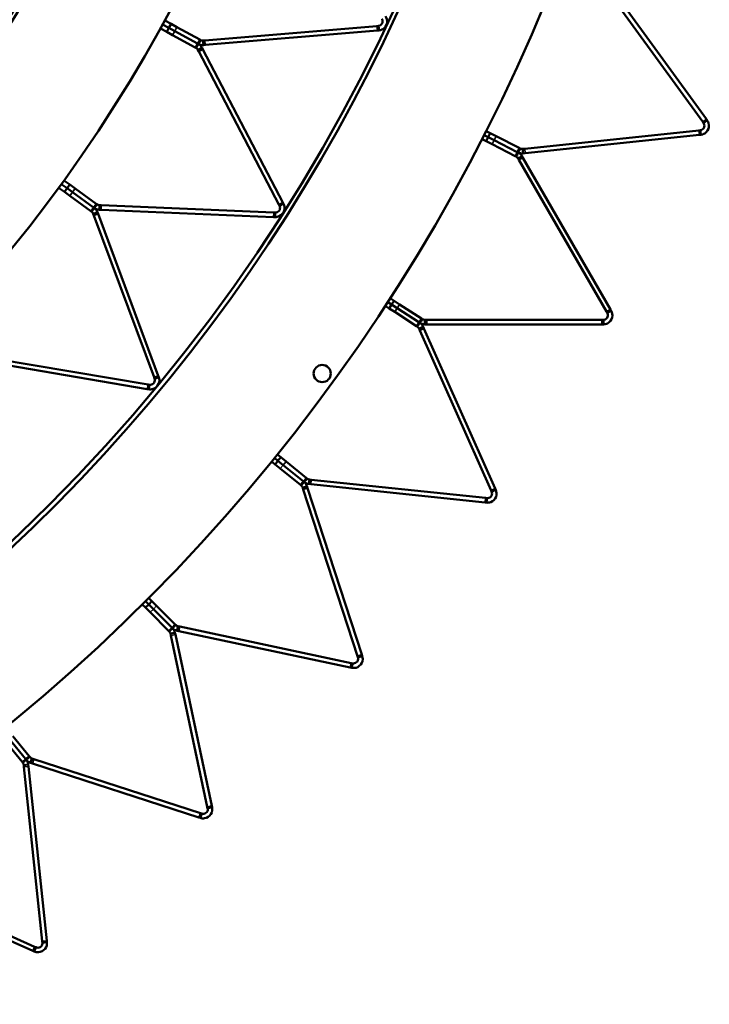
# Model space of a CAD drawing. Header units: millimetres. Extents: x 317 to 1217, y 559 to 3427.
# Tile 10 of 23: x 1026 to 1178, y 633 to 850. Entities that reach past the tile are written whole.
import ezdxf

# ---------------------------------------------------------------- set-up
doc = ezdxf.new("R2010")
doc.units = ezdxf.units.MM
doc.layers.add('Visible (ISO)', color=7, linetype='Continuous', lineweight=50)
doc.layers.add('Visible Narrow (ISO)', color=7, linetype='Continuous', lineweight=35)

msp = doc.modelspace()

# ---------------------------------------------------------------- linework, layer by layer
at = {"layer": 'Visible (ISO)'}
for p, q in [((1154.53, 859), (1177.2, 827.8)), ((1176.39, 827.21), (1153.72, 858.41)), ((1058.85, 847.9), (1057.46, 848.66)), ((1058.85, 847.9), (1057.46, 848.66)), ((1057.94, 849.54), (1059.33, 848.78)), ((1058.85, 847.9), (1058.37, 847.03)), ((1059.33, 848.78), (1058.85, 847.9)), ((1058.85, 847.9), (1060.13, 847.2)), ((1060.13, 847.2), (1058.85, 847.9)), ((1059.33, 848.78), (1060.61, 848.07)), ((1060.61, 848.07), (1065.63, 845.32)), ((1066.76, 845.13), (1104.66, 848.31)), ((1105, 848.34), (1104.66, 848.31)), ((1105.04, 847.9), (1105, 848.34)), ((1105.09, 847.34), (1105.04, 847.9)), ((1056.98, 847.79), (1058.37, 847.03)), ((1059.65, 846.32), (1058.37, 847.03)), ((1064.66, 843.56), (1059.65, 846.32)), ((1060.13, 847.2), (1065.14, 844.44)), ((1065.14, 844.44), (1060.13, 847.2)), ((1104.75, 847.31), (1066.85, 844.13)), ((1104.75, 847.31), (1105.09, 847.34)), ((1064.66, 843.56), (1064.85, 843.46)), ((1065.06, 843.85), (1064.85, 843.46)), ((1065.33, 844.34), (1065.06, 843.85)), ((1065.33, 844.34), (1065.14, 844.44)), ((1065.14, 844.44), (1065.33, 844.34)), ((1065.33, 844.34), (1065.6, 844.83)), ((1065.6, 844.83), (1065.81, 845.22)), ((1065.81, 845.22), (1065.63, 845.32)), ((1066.14, 843.51), (1065.64, 843.25)), ((1066.32, 843.17), (1066.14, 843.51)), ((1066.76, 845.13), (1066.38, 845.1)), ((1066.41, 844.66), (1066.38, 845.1)), ((1066.46, 844.1), (1066.41, 844.66)), ((1066.46, 844.1), (1066.85, 844.13)), ((1065.64, 843.25), (1065.25, 843.05)), ((1065.25, 843.05), (1065.43, 842.7)), ((1083.05, 809), (1065.43, 842.7)), ((1066.32, 843.17), (1083.94, 809.46)), ((1176.39, 827.21), (1176.59, 826.94)), ((1176.94, 827.2), (1176.59, 826.94)), ((1177.4, 827.53), (1176.94, 827.2)), ((1177.4, 827.53), (1177.2, 827.8)), ((1129.16, 823.82), (1128.27, 824.27)), ((1129.16, 823.82), (1128.27, 824.27)), ((1128.72, 825.16), (1129.61, 824.71)), ((1129.61, 824.71), (1129.16, 823.82)), ((1129.61, 824.71), (1130.92, 824.05)), ((1130.92, 824.05), (1136, 821.45)), ((1137.19, 821.29), (1175.55, 825.32)), ((1175.65, 824.33), (1137.3, 820.29)), ((1175.88, 825.36), (1175.55, 825.32)), ((1175.65, 824.33), (1175.99, 824.36)), ((1175.93, 824.92), (1175.88, 825.36)), ((1175.99, 824.36), (1175.93, 824.92)), ((1127.82, 823.38), (1128.7, 822.93)), ((1129.16, 823.82), (1128.7, 822.93)), ((1130.01, 822.26), (1128.7, 822.93)), ((1129.16, 823.82), (1130.46, 823.16)), ((1130.46, 823.16), (1129.16, 823.82)), ((1135.09, 819.67), (1130.01, 822.26)), ((1130.46, 823.16), (1135.55, 820.56)), ((1135.55, 820.56), (1130.46, 823.16)), ((1135.09, 819.67), (1135.3, 819.57)), ((1135.5, 819.96), (1135.3, 819.57)), ((1135.76, 820.46), (1135.5, 819.96)), ((1135.76, 820.46), (1135.55, 820.56)), ((1135.55, 820.56), (1135.76, 820.46)), ((1135.76, 820.46), (1136.01, 820.96)), ((1136.21, 821.35), (1136, 821.45)), ((1136.01, 820.96), (1136.21, 821.35)), ((1136.58, 819.67), (1136.1, 819.39)), ((1136.79, 819.31), (1136.58, 819.67)), ((1137.19, 821.29), (1136.77, 821.24)), ((1136.82, 820.81), (1136.77, 821.24)), ((1136.87, 820.25), (1136.82, 820.81)), ((1136.87, 820.25), (1137.3, 820.29)), ((1136.1, 819.39), (1135.72, 819.17)), ((1135.72, 819.17), (1135.93, 818.81)), ((1155.21, 785.41), (1135.93, 818.81)), ((1136.79, 819.31), (1156.08, 785.91)), ((1036.43, 812.59), (1035.16, 813.51)), ((1036.43, 812.59), (1035.16, 813.51)), ((1035.74, 814.32), (1037.02, 813.39)), ((1037.02, 813.39), (1036.43, 812.59)), ((1037.02, 813.39), (1038.21, 812.53)), ((1034.57, 812.71), (1035.85, 811.78)), ((1036.43, 812.59), (1035.85, 811.78)), ((1037.03, 810.92), (1035.85, 811.78)), ((1036.43, 812.59), (1037.62, 811.73)), ((1037.62, 811.73), (1036.43, 812.59)), ((1037.62, 811.73), (1042.25, 808.36)), ((1042.25, 808.36), (1037.62, 811.73)), ((1038.21, 812.53), (1042.83, 809.17)), ((1041.66, 807.55), (1037.03, 810.92)), ((1042.75, 808.69), (1043.01, 809.05)), ((1043.01, 809.05), (1042.83, 809.17)), ((1043.53, 808.42), (1043.55, 808.86)), ((1043.94, 808.84), (1043.55, 808.86)), ((1043.94, 808.84), (1081.94, 807.25)), ((1083.05, 809), (1083.21, 808.7)), ((1083.6, 808.9), (1083.21, 808.7)), ((1084.1, 809.16), (1083.6, 808.9)), ((1084.1, 809.16), (1083.94, 809.46)), ((1041.66, 807.55), (1041.83, 807.43)), ((1042.09, 807.79), (1041.83, 807.43)), ((1042.42, 808.24), (1042.09, 807.79)), ((1042.59, 807.12), (1042.18, 806.97)), ((1042.18, 806.97), (1042.32, 806.6)), ((1042.42, 808.24), (1042.25, 808.36)), ((1042.25, 808.36), (1042.42, 808.24)), ((1042.42, 808.24), (1042.75, 808.69)), ((1043.12, 807.32), (1042.59, 807.12)), ((1043.25, 806.95), (1043.12, 807.32)), ((1043.25, 806.95), (1056.51, 771.3)), ((1043.51, 807.86), (1043.53, 808.42)), ((1043.51, 807.86), (1043.9, 807.84)), ((1081.9, 806.25), (1043.9, 807.84)), ((1082.28, 807.23), (1081.94, 807.25)), ((1082.24, 806.24), (1082.26, 806.79)), ((1082.26, 806.79), (1082.28, 807.23)), ((1055.57, 770.96), (1042.32, 806.6)), ((1081.9, 806.25), (1082.24, 806.24)), ((1107.88, 786.97), (1107.05, 787.51)), ((1107.88, 786.97), (1107.05, 787.51)), ((1107.59, 788.35), (1108.43, 787.81)), ((1108.43, 787.81), (1107.88, 786.97)), ((1108.43, 787.81), (1109.66, 787.01)), ((1106.5, 786.68), (1107.34, 786.13)), ((1107.88, 786.97), (1107.34, 786.13)), ((1108.57, 785.34), (1107.34, 786.13)), ((1107.88, 786.97), (1109.11, 786.17)), ((1109.11, 786.17), (1107.88, 786.97)), ((1113.35, 782.23), (1108.57, 785.34)), ((1109.11, 786.17), (1113.9, 783.07)), ((1113.9, 783.07), (1109.11, 786.17)), ((1109.66, 787.01), (1114.44, 783.9)), ((1155.21, 785.41), (1155.38, 785.11)), ((1155.76, 785.33), (1155.38, 785.11)), ((1156.25, 785.61), (1155.76, 785.33)), ((1156.25, 785.61), (1156.08, 785.91)), ((1114.1, 782.94), (1113.79, 782.47)), ((1114.1, 782.94), (1113.9, 783.07)), ((1113.9, 783.07), (1114.1, 782.94)), ((1114.1, 782.94), (1114.4, 783.41)), ((1114.4, 783.41), (1114.64, 783.78)), ((1114.64, 783.78), (1114.44, 783.9)), ((1115.18, 783.17), (1115.18, 783.61)), ((1115.61, 783.61), (1115.18, 783.61)), ((1115.18, 782.61), (1115.18, 783.17)), ((1115.61, 783.61), (1154.18, 783.61)), ((1154.51, 783.61), (1154.18, 783.61)), ((1154.51, 783.17), (1154.51, 783.61)), ((1154.51, 782.61), (1154.51, 783.17)), ((1113.35, 782.23), (1113.55, 782.1)), ((1113.79, 782.47), (1113.55, 782.1)), ((1114.32, 781.85), (1113.92, 781.67)), ((1113.92, 781.67), (1114.09, 781.28)), ((1129.78, 746.05), (1114.09, 781.28)), ((1114.83, 782.07), (1114.32, 781.85)), ((1115.01, 781.69), (1114.83, 782.07)), ((1115.01, 781.69), (1130.69, 746.45)), ((1115.18, 782.61), (1115.61, 782.61)), ((1154.18, 782.61), (1115.61, 782.61)), ((1154.18, 782.61), (1154.51, 782.61)), ((1054.08, 768.37), (1016.58, 774.71)), ((1016.75, 775.7), (1054.25, 769.36)), ((1055.57, 770.96), (1055.69, 770.64)), ((1056.1, 770.79), (1055.69, 770.64)), ((1056.63, 770.98), (1056.1, 770.79)), ((1056.63, 770.98), (1056.51, 771.3)), ((1054.08, 768.37), (1054.42, 768.31)), ((1054.59, 769.3), (1054.25, 769.36)), ((1054.42, 768.31), (1054.51, 768.87)), ((1054.51, 768.87), (1054.59, 769.3)), ((1082.87, 752.55), (1082.1, 753.18)), ((1082.87, 752.55), (1082.1, 753.18)), ((1082.87, 752.55), (1082.24, 751.77)), ((1082.73, 753.95), (1083.5, 753.33)), ((1083.5, 753.33), (1082.87, 752.55)), ((1082.87, 752.55), (1084.01, 751.63)), ((1084.01, 751.63), (1082.87, 752.55)), ((1083.5, 753.33), (1084.64, 752.4)), ((1081.47, 752.4), (1082.24, 751.77)), ((1083.38, 750.85), (1082.24, 751.77)), ((1087.82, 747.26), (1083.38, 750.85)), ((1084.01, 751.63), (1088.45, 748.04)), ((1088.45, 748.04), (1084.01, 751.63)), ((1084.64, 752.4), (1089.08, 748.81)), ((1088.63, 747.89), (1088.98, 748.32)), ((1088.98, 748.32), (1089.26, 748.66)), ((1089.26, 748.66), (1089.08, 748.81)), ((1089.74, 748.01), (1089.78, 748.45)), ((1090.21, 748.4), (1089.78, 748.45)), ((1090.21, 748.4), (1128.56, 744.37)), ((1087.82, 747.26), (1088, 747.11)), ((1088.28, 747.45), (1088, 747.11)), ((1088.63, 747.89), (1088.28, 747.45)), ((1088.74, 746.78), (1088.32, 746.64)), ((1088.32, 746.64), (1088.45, 746.24)), ((1088.63, 747.89), (1088.45, 748.04)), ((1088.45, 748.04), (1088.63, 747.89)), ((1100.37, 709.56), (1088.45, 746.24)), ((1089.27, 746.95), (1088.74, 746.78)), ((1089.4, 746.55), (1089.27, 746.95)), ((1089.4, 746.55), (1101.32, 709.87)), ((1089.68, 747.45), (1089.74, 748.01)), ((1089.68, 747.45), (1090.1, 747.41)), ((1128.46, 743.38), (1090.1, 747.41)), ((1129.78, 746.05), (1129.92, 745.74)), ((1130.83, 746.14), (1130.32, 745.92)), ((1130.83, 746.14), (1130.69, 746.45)), ((1128.9, 744.34), (1128.56, 744.37)), ((1128.79, 743.34), (1128.85, 743.9)), ((1128.85, 743.9), (1128.9, 744.34)), ((1130.32, 745.92), (1129.92, 745.74)), ((1128.46, 743.38), (1128.79, 743.34)), ((1054.41, 722.34), (1055.11, 721.64)), ((1052.99, 720.93), (1053.7, 720.22)), ((1054.4, 720.93), (1053.7, 721.63)), ((1054.4, 720.93), (1053.7, 721.63)), ((1054.4, 720.93), (1053.7, 720.22)), ((1054.73, 719.19), (1053.7, 720.22)), ((1055.11, 721.64), (1054.4, 720.93)), ((1054.4, 720.93), (1055.44, 719.89)), ((1055.44, 719.89), (1054.4, 720.93)), ((1055.11, 721.64), (1056.15, 720.6)), ((1056.15, 720.6), (1060.18, 716.57)), ((1058.77, 715.15), (1054.73, 719.19)), ((1055.44, 719.89), (1059.47, 715.86)), ((1059.47, 715.86), (1055.44, 719.89)), ((1059.64, 715.69), (1059.24, 715.3)), ((1059.64, 715.69), (1059.47, 715.86)), ((1059.47, 715.86), (1059.64, 715.69)), ((1059.64, 715.69), (1060.04, 716.09)), ((1060.04, 716.09), (1060.35, 716.4)), ((1060.35, 716.4), (1060.18, 716.57)), ((1060.64, 715.15), (1060.76, 715.7)), ((1060.76, 715.7), (1060.85, 716.13)), ((1061.26, 716.04), (1060.85, 716.13)), ((1061.26, 716.04), (1098.99, 708.02)), ((1058.77, 715.15), (1058.93, 714.98)), ((1059.24, 715.3), (1058.93, 714.98)), ((1059.64, 714.58), (1059.2, 714.49)), ((1059.2, 714.49), (1059.29, 714.07)), ((1067.31, 676.35), (1059.29, 714.07)), ((1060.18, 714.69), (1059.64, 714.58)), ((1060.27, 714.28), (1060.18, 714.69)), ((1060.27, 714.28), (1068.29, 676.55)), ((1060.64, 715.15), (1061.05, 715.06)), ((1098.78, 707.04), (1061.05, 715.06)), ((1100.37, 709.56), (1100.48, 709.24)), ((1100.89, 709.37), (1100.48, 709.24)), ((1101.43, 709.55), (1100.89, 709.37)), ((1101.43, 709.55), (1101.32, 709.87)), ((1098.78, 707.04), (1099.11, 706.97)), ((1099.32, 707.95), (1098.99, 708.02)), ((1099.11, 706.97), (1099.23, 707.52)), ((1099.23, 707.52), (1099.32, 707.95)), ((1024.48, 691.95), (1028.07, 687.51)), ((1026.52, 686.26), (1022.93, 690.69)), ((1023.7, 691.32), (1027.3, 686.89)), ((1027.3, 686.89), (1023.7, 691.32)), ((1028.22, 687.33), (1028.07, 687.51)), ((1026.52, 686.26), (1026.67, 686.07)), ((1027.01, 686.35), (1026.67, 686.07)), ((1027.32, 685.59), (1026.89, 685.55)), ((1026.89, 685.55), (1026.93, 685.13)), ((1027.44, 686.7), (1027.01, 686.35)), ((1027.44, 686.7), (1027.3, 686.89)), ((1027.3, 686.89), (1027.44, 686.7)), ((1027.88, 685.65), (1027.32, 685.59)), ((1027.44, 686.7), (1027.88, 687.05)), ((1027.88, 687.05), (1028.22, 687.33)), ((1027.92, 685.23), (1027.88, 685.65)), ((1027.92, 685.23), (1031.96, 646.88)), ((1028.38, 686.06), (1028.55, 686.59)), ((1028.38, 686.06), (1028.79, 685.93)), ((1028.55, 686.59), (1028.69, 687.01)), ((1029.09, 686.88), (1028.69, 687.01)), ((1065.46, 674.01), (1028.79, 685.93)), ((1029.09, 686.88), (1065.77, 674.96)), ((1030.96, 646.77), (1026.93, 685.13)), ((1068.36, 676.22), (1068.29, 676.55)), ((1066.09, 674.86), (1065.77, 674.96)), ((1065.79, 673.91), (1065.96, 674.44)), ((1065.96, 674.44), (1066.09, 674.86)), ((1067.31, 676.35), (1067.38, 676.02)), ((1067.81, 676.11), (1067.38, 676.02)), ((1068.36, 676.22), (1067.81, 676.11)), ((1065.46, 674.01), (1065.79, 673.91)), ((1028.88, 644.64), (993.65, 660.33)), ((994.05, 661.24), (1029.29, 645.55)), ((1030.96, 646.77), (1031, 646.43)), ((1031.43, 646.48), (1031, 646.43)), ((1031.99, 646.54), (1031.43, 646.48)), ((1031.99, 646.54), (1031.96, 646.88)), ((1028.88, 644.64), (1029.19, 644.5)), ((1029.19, 644.5), (1029.42, 645.01)), ((1029.59, 645.42), (1029.29, 645.55)), ((1029.42, 645.01), (1029.59, 645.42))]:
    msp.add_line(p, q, dxfattribs=at)
for centre, radius in [((766.97, 1008.36), 375.5), ((766.97, 1008.36), 301.5), ((1092.6, 771.78), 1.9)]:
    msp.add_circle(centre, radius, dxfattribs=at)
for radius, start, end in [(405.5, 306.038, 17.962), (376.5, 306.038, 17.962), (331.5, 306.0474, 17.9526), (302.5, 306.0474, 17.9526)]:
    msp.add_arc((766.97, 1008.36), radius, start, end, dxfattribs=at)
for points, knots in [([(1106.56, 850.48), (1106.79, 850.15), (1106.99, 849.59), (1106.89, 849.01), (1106.8, 848.45), (1106.42, 847.92), (1105.98, 847.64), (1105.67, 847.45), (1105.35, 847.36), (1105.09, 847.34)], [1.106512, 1.106512, 1.106512, 1.106512, 1.761726, 1.761726, 1.761726, 2.387231, 2.387231, 2.387231, 2.814719, 2.814719, 2.814719, 2.814719]), ([(1105, 848.34), (1105.24, 848.36), (1105.59, 848.51), (1105.77, 848.81), (1105.96, 849.12), (1105.94, 849.53), (1105.82, 849.77), (1105.8, 849.82), (1105.77, 849.87), (1105.74, 849.91)], [-2.814719, -2.814719, -2.814719, -2.814719, -2.038715, -2.038715, -2.038715, -1.261225, -1.261225, -1.261225, -1.106512, -1.106512, -1.106512, -1.106512]), ([(1175.88, 825.36), (1176.12, 825.38), (1176.46, 825.54), (1176.64, 825.85), (1176.82, 826.16), (1176.79, 826.56), (1176.67, 826.81), (1176.64, 826.86), (1176.62, 826.9), (1176.59, 826.94)], [-2.818928, -2.818928, -2.818928, -2.818928, -2.042925, -2.042925, -2.042925, -1.265434, -1.265434, -1.265434, -1.110722, -1.110722, -1.110722, -1.110722]), ([(1177.4, 827.53), (1177.63, 827.2), (1177.84, 826.65), (1177.76, 826.06), (1177.68, 825.5), (1177.31, 824.96), (1176.87, 824.67), (1176.57, 824.48), (1176.25, 824.39), (1175.99, 824.36)], [1.110722, 1.110722, 1.110722, 1.110722, 1.765936, 1.765936, 1.765936, 2.391441, 2.391441, 2.391441, 2.818928, 2.818928, 2.818928, 2.818928]), ([(1084.1, 809.16), (1084.28, 808.81), (1084.41, 808.23), (1084.24, 807.66), (1084.08, 807.12), (1083.64, 806.64), (1083.16, 806.42), (1082.83, 806.27), (1082.5, 806.22), (1082.24, 806.24)], [1.106512, 1.106512, 1.106512, 1.106512, 1.761726, 1.761726, 1.761726, 2.387231, 2.387231, 2.387231, 2.814719, 2.814719, 2.814719, 2.814719]), ([(1082.28, 807.23), (1082.52, 807.22), (1082.88, 807.33), (1083.11, 807.61), (1083.33, 807.89), (1083.36, 808.3), (1083.27, 808.56), (1083.25, 808.61), (1083.23, 808.65), (1083.21, 808.7)], [-2.814719, -2.814719, -2.814719, -2.814719, -2.038715, -2.038715, -2.038715, -1.261225, -1.261225, -1.261225, -1.106512, -1.106512, -1.106512, -1.106512]), ([(1156.25, 785.61), (1156.45, 785.27), (1156.6, 784.7), (1156.45, 784.12), (1156.31, 783.57), (1155.89, 783.07), (1155.42, 782.83), (1155.1, 782.67), (1154.77, 782.61), (1154.51, 782.61)], [1.110722, 1.110722, 1.110722, 1.110722, 1.765936, 1.765936, 1.765936, 2.391441, 2.391441, 2.391441, 2.818928, 2.818928, 2.818928, 2.818928]), ([(1154.51, 783.61), (1154.75, 783.61), (1155.11, 783.73), (1155.32, 784.02), (1155.53, 784.31), (1155.55, 784.72), (1155.45, 784.98), (1155.43, 785.03), (1155.4, 785.07), (1155.38, 785.11)], [-2.818928, -2.818928, -2.818928, -2.818928, -2.042925, -2.042925, -2.042925, -1.265434, -1.265434, -1.265434, -1.110722, -1.110722, -1.110722, -1.110722]), ([(1056.63, 770.98), (1056.77, 770.61), (1056.82, 770.02), (1056.58, 769.48), (1056.35, 768.96), (1055.86, 768.54), (1055.35, 768.38), (1055.01, 768.27), (1054.68, 768.27), (1054.42, 768.31)], [1.106512, 1.106512, 1.106512, 1.106512, 1.761726, 1.761726, 1.761726, 2.387231, 2.387231, 2.387231, 2.814719, 2.814719, 2.814719, 2.814719]), ([(1054.59, 769.3), (1054.82, 769.26), (1055.19, 769.32), (1055.45, 769.57), (1055.71, 769.82), (1055.79, 770.22), (1055.73, 770.49), (1055.72, 770.54), (1055.71, 770.59), (1055.69, 770.64)], [-2.814719, -2.814719, -2.814719, -2.814719, -2.038715, -2.038715, -2.038715, -1.261225, -1.261225, -1.261225, -1.106512, -1.106512, -1.106512, -1.106512]), ([(1130.83, 746.14), (1130.99, 745.78), (1131.09, 745.2), (1130.88, 744.64), (1130.68, 744.11), (1130.21, 743.65), (1129.72, 743.46), (1129.39, 743.33), (1129.05, 743.31), (1128.79, 743.34)], [1.110722, 1.110722, 1.110722, 1.110722, 1.765936, 1.765936, 1.765936, 2.391441, 2.391441, 2.391441, 2.818928, 2.818928, 2.818928, 2.818928]), ([(1128.9, 744.34), (1129.13, 744.31), (1129.5, 744.39), (1129.74, 744.66), (1129.98, 744.92), (1130.04, 745.33), (1129.97, 745.59), (1129.95, 745.65), (1129.94, 745.69), (1129.92, 745.74)], [-2.818928, -2.818928, -2.818928, -2.818928, -2.042925, -2.042925, -2.042925, -1.265434, -1.265434, -1.265434, -1.110722, -1.110722, -1.110722, -1.110722]), ([(1101.43, 709.55), (1101.55, 709.17), (1101.58, 708.58), (1101.32, 708.04), (1101.07, 707.53), (1100.55, 707.13), (1100.05, 707), (1099.7, 706.9), (1099.36, 706.92), (1099.11, 706.97)], [1.110722, 1.110722, 1.110722, 1.110722, 1.765936, 1.765936, 1.765936, 2.391441, 2.391441, 2.391441, 2.818928, 2.818928, 2.818928, 2.818928]), ([(1099.32, 707.95), (1099.55, 707.9), (1099.92, 707.94), (1100.19, 708.18), (1100.46, 708.42), (1100.56, 708.82), (1100.51, 709.09), (1100.5, 709.14), (1100.49, 709.19), (1100.48, 709.24)], [-2.818928, -2.818928, -2.818928, -2.818928, -2.042925, -2.042925, -2.042925, -1.265434, -1.265434, -1.265434, -1.110722, -1.110722, -1.110722, -1.110722]), ([(1068.36, 676.22), (1068.44, 675.83), (1068.41, 675.24), (1068.09, 674.74), (1067.79, 674.26), (1067.24, 673.92), (1066.72, 673.83), (1066.36, 673.78), (1066.03, 673.82), (1065.79, 673.91)], [1.110722, 1.110722, 1.110722, 1.110722, 1.765936, 1.765936, 1.765936, 2.391441, 2.391441, 2.391441, 2.818928, 2.818928, 2.818928, 2.818928]), ([(1066.09, 674.86), (1066.32, 674.78), (1066.7, 674.79), (1066.99, 675), (1067.28, 675.21), (1067.42, 675.59), (1067.4, 675.86), (1067.4, 675.92), (1067.39, 675.97), (1067.38, 676.02)], [-2.818928, -2.818928, -2.818928, -2.818928, -2.042925, -2.042925, -2.042925, -1.265434, -1.265434, -1.265434, -1.110722, -1.110722, -1.110722, -1.110722]), ([(1031.99, 646.54), (1032.03, 646.14), (1031.94, 645.56), (1031.57, 645.09), (1031.22, 644.64), (1030.64, 644.36), (1030.11, 644.33), (1029.75, 644.31), (1029.43, 644.4), (1029.19, 644.5)], [1.110722, 1.110722, 1.110722, 1.110722, 1.765936, 1.765936, 1.765936, 2.391441, 2.391441, 2.391441, 2.818928, 2.818928, 2.818928, 2.818928]), ([(1029.59, 645.42), (1029.81, 645.32), (1030.19, 645.28), (1030.5, 645.46), (1030.81, 645.64), (1030.99, 646.01), (1031, 646.28), (1031, 646.34), (1031, 646.39), (1031, 646.43)], [-2.818928, -2.818928, -2.818928, -2.818928, -2.042925, -2.042925, -2.042925, -1.265434, -1.265434, -1.265434, -1.110722, -1.110722, -1.110722, -1.110722])]:
    msp.add_open_spline(points, degree=3, knots=knots, dxfattribs=at)
for points in [[(1065.33, 844.34), (1065.64, 844.17), (1065.94, 843.88), (1066.14, 843.51)], [(1066.46, 844.1), (1066.04, 844.06), (1065.64, 844.17), (1065.33, 844.34)], [(1065.81, 845.22), (1065.97, 845.13), (1066.17, 845.08), (1066.38, 845.1)], [(1065.25, 843.05), (1065.15, 843.24), (1065, 843.38), (1064.85, 843.46)], [(1135.76, 820.46), (1136.07, 820.3), (1136.38, 820.03), (1136.58, 819.67)], [(1136.87, 820.25), (1136.47, 820.21), (1136.07, 820.3), (1135.76, 820.46)], [(1136.21, 821.35), (1136.37, 821.27), (1136.57, 821.22), (1136.77, 821.24)], [(1135.72, 819.17), (1135.61, 819.35), (1135.46, 819.49), (1135.3, 819.57)], [(1043.01, 809.05), (1043.15, 808.94), (1043.34, 808.87), (1043.55, 808.86)], [(1042.18, 806.97), (1042.11, 807.17), (1041.98, 807.32), (1041.83, 807.43)], [(1042.42, 808.24), (1042.71, 808.03), (1042.97, 807.71), (1043.12, 807.32)], [(1043.51, 807.86), (1043.09, 807.88), (1042.71, 808.03), (1042.42, 808.24)], [(1114.1, 782.94), (1114.39, 782.74), (1114.67, 782.45), (1114.83, 782.07)], [(1115.18, 782.61), (1114.77, 782.61), (1114.39, 782.74), (1114.1, 782.94)], [(1114.64, 783.78), (1114.79, 783.68), (1114.98, 783.61), (1115.18, 783.61)], [(1113.92, 781.67), (1113.84, 781.85), (1113.7, 782), (1113.55, 782.1)], [(1089.26, 748.66), (1089.4, 748.55), (1089.58, 748.47), (1089.78, 748.45)], [(1088.32, 746.64), (1088.26, 746.84), (1088.14, 747), (1088, 747.11)], [(1088.63, 747.89), (1088.91, 747.66), (1089.15, 747.34), (1089.27, 746.95)], [(1089.68, 747.45), (1089.27, 747.5), (1088.91, 747.66), (1088.63, 747.89)], [(1059.64, 715.69), (1059.89, 715.44), (1060.1, 715.09), (1060.18, 714.69)], [(1060.64, 715.15), (1060.24, 715.23), (1059.89, 715.44), (1059.64, 715.69)], [(1060.35, 716.4), (1060.47, 716.27), (1060.65, 716.17), (1060.85, 716.13)], [(1059.2, 714.49), (1059.16, 714.69), (1059.06, 714.86), (1058.93, 714.98)], [(1026.89, 685.55), (1026.86, 685.75), (1026.78, 685.93), (1026.67, 686.07)], [(1027.44, 686.7), (1027.67, 686.43), (1027.84, 686.06), (1027.88, 685.65)], [(1028.38, 686.06), (1027.99, 686.19), (1027.67, 686.43), (1027.44, 686.7)], [(1028.22, 687.33), (1028.33, 687.19), (1028.49, 687.07), (1028.69, 687.01)]]:
    msp.add_open_spline(points, degree=3, dxfattribs=at)
at = {"layer": 'Visible Narrow (ISO)'}
for p, q in [((1060.13, 847.2), (1060.61, 848.07)), ((1104.66, 848.31), (1104.75, 847.31)), ((1059.65, 846.32), (1060.13, 847.2)), ((1064.66, 843.56), (1065.14, 844.44)), ((1065.63, 845.32), (1065.14, 844.44)), ((1066.76, 845.13), (1066.85, 844.13)), ((1065.43, 842.7), (1066.32, 843.17)), ((1176.39, 827.21), (1177.2, 827.8)), ((1130.46, 823.16), (1130.92, 824.05)), ((1175.55, 825.32), (1175.65, 824.33)), ((1130.01, 822.26), (1130.46, 823.16)), ((1135.09, 819.67), (1135.55, 820.56)), ((1136, 821.45), (1135.55, 820.56)), ((1137.19, 821.29), (1137.3, 820.29)), ((1135.93, 818.81), (1136.79, 819.31)), ((1037.03, 810.92), (1037.62, 811.73)), ((1037.62, 811.73), (1038.21, 812.53)), ((1042.83, 809.17), (1042.25, 808.36)), ((1043.94, 808.84), (1043.9, 807.84)), ((1083.05, 809), (1083.94, 809.46)), ((1041.66, 807.55), (1042.25, 808.36)), ((1042.32, 806.6), (1043.25, 806.95)), ((1081.94, 807.25), (1081.9, 806.25)), ((1108.57, 785.34), (1109.11, 786.17)), ((1109.11, 786.17), (1109.66, 787.01)), ((1155.21, 785.41), (1156.08, 785.91)), ((1113.35, 782.23), (1113.9, 783.07)), ((1114.44, 783.9), (1113.9, 783.07)), ((1115.61, 783.61), (1115.61, 782.61)), ((1154.18, 783.61), (1154.18, 782.61)), ((1114.09, 781.28), (1115.01, 781.69)), ((1055.57, 770.96), (1056.51, 771.3)), ((1054.25, 769.36), (1054.08, 768.37)), ((1083.38, 750.85), (1084.01, 751.63)), ((1084.01, 751.63), (1084.64, 752.4)), ((1089.08, 748.81), (1088.45, 748.04)), ((1090.21, 748.4), (1090.1, 747.41)), ((1087.82, 747.26), (1088.45, 748.04)), ((1088.45, 746.24), (1089.4, 746.55)), ((1129.78, 746.05), (1130.69, 746.45)), ((1128.56, 744.37), (1128.46, 743.38)), ((1055.44, 719.89), (1056.15, 720.6)), ((1054.73, 719.19), (1055.44, 719.89)), ((1058.77, 715.15), (1059.47, 715.86)), ((1060.18, 716.57), (1059.47, 715.86)), ((1061.26, 716.04), (1061.05, 715.06)), ((1059.29, 714.07), (1060.27, 714.28)), ((1100.37, 709.56), (1101.32, 709.87)), ((1098.99, 708.02), (1098.78, 707.04)), ((1028.07, 687.51), (1027.3, 686.89)), ((1026.52, 686.26), (1027.3, 686.89)), ((1026.93, 685.13), (1027.92, 685.23)), ((1029.09, 686.88), (1028.79, 685.93)), ((1067.31, 676.35), (1068.29, 676.55)), ((1065.77, 674.96), (1065.46, 674.01)), ((1030.96, 646.77), (1031.96, 646.88)), ((1029.29, 645.55), (1028.88, 644.64))]:
    msp.add_line(p, q, dxfattribs=at)

doc.saveas('drawing.dxf')
